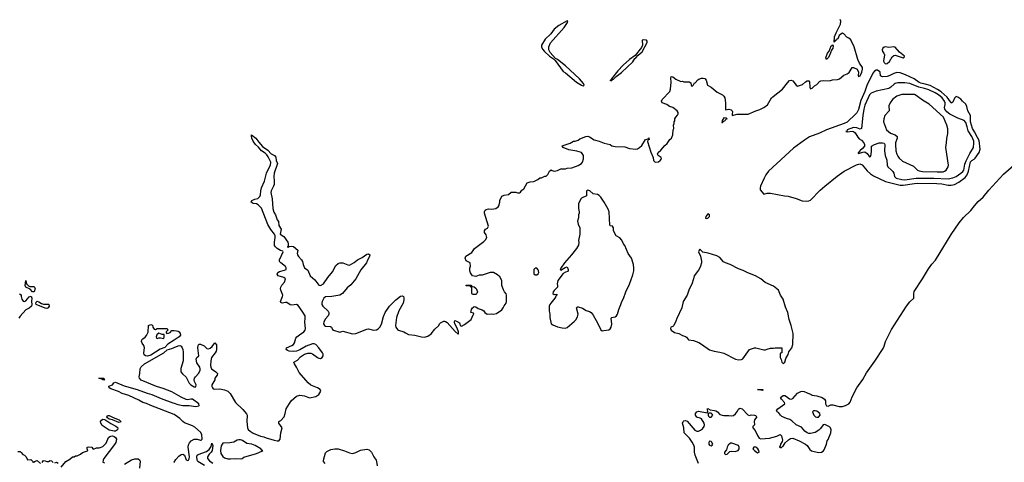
# Model space of a CAD drawing. Header units: inches. Extents: x 1980008 to 2252673, y 74414 to 260562.
# Tile 226 of 228: x 2228071 to 2240372, y 214462 to 219987. Entities that reach past the tile are written whole.
import ezdxf

# ---------------------------------------------------------------- set-up
doc = ezdxf.new("R2010")
doc.units = ezdxf.units.IN
doc.header["$MEASUREMENT"] = 0
for name, color, linetype in [('C2221', 7, 'Continuous'), ('C2231', 7, 'Continuous'), ('C2241', 7, 'Continuous')]:
    doc.layers.add(name, color=color, linetype=linetype)

msp = doc.modelspace()

# ---------------------------------------------------------------- linework, layer by layer
at = {"layer": 'C2221', "color": 5, "elevation": 40}
for points in [[(2228230, 216588), (2228203, 216623), (2228147, 216647), (2228139, 216670), (2228150, 216732), (2228158, 216690), (2228183, 216663), (2228197, 216657), (2228250, 216655), (2228256, 216650), (2228266, 216630), (2228250, 216589)], [(2228410, 216383), (2228390, 216384), (2228278, 216430), (2228272, 216450), (2228278, 216462), (2228290, 216473), (2228310, 216466), (2228345, 216445), (2228370, 216437), (2228430, 216434), (2228436, 216430), (2228440, 216410), (2228427, 216390)], [(2229810, 216073), (2229785, 216055), (2229776, 216030), (2229781, 216010), (2229790, 216006), (2229810, 216016), (2229830, 216017), (2229870, 216007), (2229877, 216030), (2229877, 216057), (2229850, 216059)], [(2229130, 215489), (2229110, 215490), (2229099, 215499), (2229062, 215510), (2229086, 215514), (2229121, 215510), (2229121, 215501)], [(2229310, 214960), (2229232, 214992), (2229190, 215001), (2229170, 215015), (2229161, 215030), (2229170, 215045), (2229190, 215044), (2229239, 215019), (2229315, 214990), (2229335, 214970), (2229330, 214961)], [(2229250, 214849), (2229190, 214863), (2229102, 214922), (2229083, 214950), (2229082, 214970), (2229092, 214988), (2229110, 214999), (2229136, 214996), (2229208, 214948), (2229274, 214914), (2229290, 214900), (2229297, 214890), (2229294, 214866), (2229270, 214851)]]:
    msp.add_lwpolyline(points, close=True, dxfattribs=at)
for points in [[(2228070, 216565), (2228090, 216552), (2228091, 216530), (2228100, 216500), (2228115, 216475), (2228130, 216467), (2228150, 216479), (2228190, 216527), (2228215, 216535), (2228224, 216510), (2228218, 216470), (2228224, 216430), (2228218, 216410), (2228190, 216386), (2228150, 216367), (2228076, 216284), (2228061, 216259)], [(2230000, 215985), (2229924, 215936), (2229886, 215894), (2229827, 215873), (2229710, 215800), (2229670, 215786), (2229643, 215790), (2229625, 215805), (2229623, 215830), (2229632, 215890), (2229621, 215921), (2229601, 215950), (2229593, 215970), (2229598, 215990), (2229610, 216005), (2229637, 216023), (2229656, 216044), (2229675, 216085), (2229679, 216170), (2229710, 216181), (2229730, 216175), (2229736, 216150), (2229750, 216122), (2229770, 216118), (2229789, 216131), (2229806, 216134), (2229912, 216130), (2229922, 216110), (2229901, 216090), (2229902, 216082), (2229911, 216071), (2229930, 216074), (2229950, 216084), (2229972, 216108), (2230000, 216106)], [(2230000, 215326), (2229970, 215343), (2229864, 215384), (2229780, 215410), (2229589, 215489), (2229567, 215510), (2229562, 215530), (2229573, 215570), (2229576, 215630), (2229587, 215653), (2229630, 215690), (2229871, 215829), (2229915, 215865), (2229970, 215881), (2230000, 215894)], [(2230000, 215057), (2229708, 215170), (2229655, 215195), (2229610, 215210), (2229559, 215239), (2229435, 215295), (2229350, 215320), (2229304, 215344), (2229210, 215378), (2229187, 215390), (2229183, 215410), (2229186, 215414), (2229232, 215428), (2229247, 215453), (2229270, 215462), (2229378, 215418), (2229540, 215370), (2229663, 215323), (2229723, 215310), (2229839, 215259), (2229983, 215203), (2230000, 215198)], [(2228590, 214402), (2228649, 214470), (2228699, 214501), (2228730, 214531), (2228750, 214532), (2228770, 214542), (2228790, 214542), (2228830, 214565), (2228854, 214586), (2228917, 214603), (2228922, 214610), (2228913, 214630), (2228915, 214650), (2228930, 214656), (2228971, 214651), (2228985, 214630), (2228995, 214625), (2229030, 214642), (2229064, 214644), (2229090, 214651), (2229110, 214661), (2229150, 214699), (2229182, 214770), (2229196, 214784), (2229210, 214790), (2229230, 214792), (2229250, 214783), (2229267, 214770), (2229280, 214750), (2229274, 214710), (2229257, 214683), (2229123, 214510), (2229113, 214490), (2229110, 214465), (2229130, 214453)], [(2228050, 214598), (2228076, 214596), (2228090, 214586), (2228110, 214561), (2228131, 214550), (2228151, 214531), (2228170, 214492), (2228210, 214496), (2228234, 214470), (2228238, 214458)], [(2228250, 214454), (2228258, 214470), (2228290, 214485), (2228330, 214445)], [(2228350, 214458), (2228370, 214485), (2228390, 214482), (2228410, 214471), (2228430, 214471), (2228450, 214485), (2228470, 214478), (2228490, 214458)], [(2228510, 214456), (2228530, 214465), (2228550, 214452)], [(2229380, 214440), (2229470, 214494), (2229510, 214504), (2229550, 214505), (2229570, 214492), (2229575, 214475), (2229566, 214390)], [(2229998, 214462), (2230000, 214464)]]:
    msp.add_lwpolyline(points, dxfattribs=at)
at = {"layer": 'C2231', "color": 5}
for points, elevation in [([(2230000, 215894), (2230050, 215917), (2230070, 215921), (2230090, 215910), (2230101, 215890), (2230109, 215869), (2230115, 215835), (2230113, 215730), (2230086, 215634), (2230084, 215590), (2230104, 215564), (2230150, 215525), (2230190, 215449), (2230210, 215429), (2230250, 215403), (2230270, 215402), (2230274, 215430), (2230257, 215470), (2230253, 215490), (2230256, 215510), (2230267, 215530), (2230310, 215576), (2230324, 215610), (2230326, 215630), (2230321, 215650), (2230285, 215705), (2230274, 215750), (2230284, 215770), (2230310, 215790), (2230297, 215890), (2230300, 215920), (2230310, 215937), (2230330, 215938), (2230376, 215916), (2230410, 215884), (2230430, 215879), (2230450, 215887), (2230474, 215906), (2230510, 215953), (2230529, 215929), (2230532, 215870), (2230526, 215850), (2230513, 215830), (2230467, 215770), (2230458, 215730), (2230456, 215670), (2230458, 215650), (2230467, 215630), (2230523, 215590), (2230542, 215570), (2230540, 215550), (2230509, 215511), (2230508, 215490), (2230470, 215430), (2230470, 215410), (2230479, 215390), (2230490, 215380), (2230510, 215373), (2230570, 215377), (2230630, 215366), (2230670, 215350), (2230701, 215321), (2230768, 215208), (2230861, 215121), (2230906, 215066), (2230914, 215050), (2230908, 214970), (2230916, 214890), (2230927, 214870), (2230950, 214850), (2230990, 214826), (2231081, 214790), (2231121, 214781), (2231150, 214768), (2231250, 214737), (2231290, 214730), (2231310, 214731), (2231327, 214750), (2231332, 214828), (2231349, 214890), (2231309, 214950), (2231308, 214970), (2231335, 214985), (2231376, 215030), (2231389, 215071), (2231399, 215130), (2231462, 215230), (2231530, 215286), (2231570, 215298), (2231630, 215293), (2231690, 215266), (2231770, 215285), (2231807, 215310), (2231832, 215350), (2231826, 215370), (2231792, 215390), (2231710, 215425), (2231674, 215454), (2231561, 215581), (2231530, 215650), (2231503, 215690), (2231498, 215710), (2231544, 215736), (2231581, 215779), (2231603, 215797), (2231629, 215811), (2231670, 215824), (2231710, 215824), (2231730, 215816), (2231790, 215770), (2231810, 215761), (2231830, 215759), (2231850, 215769), (2231861, 215790), (2231861, 215810), (2231853, 215830), (2231810, 215892), (2231770, 215933), (2231750, 215941), (2231730, 215939), (2231650, 215910), (2231573, 215867), (2231530, 215851), (2231486, 215846), (2231438, 215850), (2231417, 215857), (2231399, 215870), (2231404, 215890), (2231470, 215920), (2231490, 215934), (2231505, 215955), (2231521, 216010), (2231532, 216028), (2231565, 216055), (2231619, 216090), (2231637, 216110), (2231643, 216130), (2231633, 216210), (2231639, 216261), (2231637, 216290), (2231601, 216350), (2231550, 216420), (2231530, 216430), (2231470, 216423), (2231450, 216426), (2231410, 216456), (2231390, 216458), (2231350, 216447), (2231335, 216455), (2231328, 216468), (2231355, 216530), (2231359, 216550), (2231332, 216610), (2231330, 216630), (2231334, 216650), (2231347, 216673), (2231378, 216710), (2231391, 216750), (2231370, 216767), (2231301, 216790), (2231289, 216810), (2231298, 216830), (2231315, 216845), (2231380, 216860), (2231399, 216870), (2231400, 216890), (2231390, 216904), (2231332, 216950), (2231317, 216970), (2231319, 216990), (2231364, 217090), (2231359, 217099), (2231330, 217107), (2231289, 217130), (2231267, 217150), (2231254, 217170), (2231253, 217210), (2231264, 217270), (2231262, 217290), (2231254, 217310), (2231210, 217366), (2231171, 217430), (2231093, 217633), (2231050, 217677), (2231030, 217687), (2230990, 217693), (2230962, 217710), (2230970, 217731), (2231010, 217747), (2231046, 217754), (2231070, 217778), (2231078, 217802), (2231083, 217850), (2231093, 217890), (2231131, 217970), (2231155, 218070), (2231170, 218107), (2231206, 218170), (2231209, 218210), (2231176, 218276), (2231160, 218300), (2231139, 218319), (2231093, 218350), (2231056, 218396), (2231017, 218430), (2230990, 218469), (2230970, 218510), (2230966, 218534), (2230969, 218551), (2231023, 218510), (2231059, 218459), (2231106, 218406), (2231170, 218359), (2231214, 218314), (2231255, 218290), (2231273, 218270), (2231276, 218230), (2231294, 218190), (2231250, 218070), (2231245, 218030), (2231250, 217970), (2231249, 217930), (2231244, 217910), (2231212, 217850), (2231210, 217830), (2231226, 217750), (2231233, 217630), (2231246, 217586), (2231266, 217550), (2231290, 217487), (2231306, 217466), (2231310, 217418), (2231338, 217370), (2231326, 217310), (2231370, 217281), (2231423, 217210), (2231427, 217190), (2231426, 217154), (2231414, 217150), (2231427, 217147), (2231443, 217157), (2231470, 217159), (2231490, 217154), (2231545, 217110), (2231536, 217070), (2231542, 217050), (2231554, 217030), (2231592, 216990), (2231605, 216970), (2231612, 216930), (2231630, 216891), (2231670, 216859), (2231702, 216790), (2231759, 216739), (2231794, 216690), (2231810, 216675), (2231830, 216670), (2231868, 216690), (2231923, 216770), (2231981, 216839), (2232022, 216918), (2232050, 216942), (2232070, 216950), (2232110, 216953), (2232170, 216927), (2232190, 216923), (2232250, 216956), (2232290, 216988), (2232350, 217017), (2232410, 217061), (2232430, 217065), (2232445, 217050), (2232443, 217030), (2232416, 216984), (2232403, 216950), (2232334, 216866), (2232270, 216754), (2232210, 216677), (2232162, 216638), (2232103, 216570), (2232070, 216550), (2231970, 216531), (2231893, 216527), (2231870, 216510), (2231849, 216470), (2231844, 216450), (2231846, 216430), (2231858, 216410), (2231927, 216350), (2231934, 216330), (2231933, 216310), (2231927, 216290), (2231890, 216251), (2231870, 216215), (2231868, 216190), (2231878, 216170), (2231890, 216163), (2231956, 216156), (2231965, 216150), (2231980, 216120), (2231991, 216111), (2232070, 216085), (2232110, 216099), (2232230, 216065), (2232270, 216069), (2232410, 216124), (2232430, 216127), (2232490, 216111), (2232530, 216115), (2232550, 216127), (2232570, 216147), (2232590, 216187), (2232618, 216282), (2232638, 216330), (2232691, 216410), (2232770, 216488), (2232830, 216535), (2232850, 216541), (2232865, 216530), (2232870, 216514), (2232870, 216490), (2232862, 216450), (2232809, 216351), (2232780, 216270), (2232774, 216234), (2232768, 216170), (2232771, 216150), (2232790, 216121), (2232805, 216110), (2232870, 216091), (2232890, 216076), (2232930, 216059), (2233008, 216048), (2233090, 216026), (2233130, 216025), (2233170, 216038), (2233210, 216065), (2233258, 216122), (2233308, 216170), (2233318, 216190), (2233330, 216202), (2233370, 216222), (2233378, 216222), (2233390, 216221), (2233410, 216206), (2233510, 216095), (2233550, 216062), (2233554, 216066), (2233553, 216090), (2233537, 216137), (2233509, 216190), (2233504, 216210), (2233509, 216230), (2233530, 216225), (2233564, 216204), (2233572, 216192), (2233574, 216170), (2233584, 216164), (2233590, 216162), (2233630, 216182), (2233710, 216245), (2233738, 216302), (2233746, 216310), (2233742, 216322), (2233706, 216330), (2233715, 216370), (2233728, 216390), (2233740, 216400), (2233750, 216405), (2233770, 216402), (2233801, 216381), (2233850, 216365), (2233871, 216351), (2233882, 216330), (2233910, 216311), (2233970, 216315), (2233990, 216311), (2234030, 216321), (2234096, 216364), (2234112, 216388), (2234123, 216417), (2234149, 216450), (2234153, 216467), (2234154, 216550), (2234150, 216566), (2234129, 216589), (2234115, 216615), (2234096, 216670), (2234093, 216733), (2234070, 216777), (2234042, 216802), (2233990, 216833), (2233950, 216830), (2233850, 216799), (2233810, 216799), (2233770, 216782), (2233730, 216788), (2233705, 216825), (2233695, 216850), (2233695, 216885), (2233702, 216910), (2233698, 216950), (2233650, 216978), (2233635, 217010), (2233645, 217035), (2233718, 217082), (2233755, 217130), (2233870, 217216), (2233890, 217238), (2233909, 217270), (2233898, 217302), (2233879, 217330), (2233879, 217350), (2233890, 217371), (2233915, 217385), (2233928, 217410), (2233878, 217570), (2233878, 217590), (2233888, 217610), (2233901, 217619), (2233930, 217626), (2233970, 217621), (2234018, 217630), (2234049, 217651), (2234057, 217663), (2234068, 217708), (2234069, 217731), (2234096, 217784), (2234123, 217797), (2234176, 217804), (2234210, 217832), (2234270, 217832), (2234290, 217825), (2234316, 217824), (2234330, 217834), (2234343, 217857), (2234370, 217874), (2234410, 217952), (2234450, 217962), (2234495, 217965), (2234546, 217990), (2234570, 218014), (2234590, 218014), (2234616, 218024), (2234630, 218034), (2234650, 218034), (2234670, 218054), (2234690, 218094), (2234710, 218114), (2234724, 218104), (2234750, 218098), (2234790, 218106), (2234830, 218125), (2234890, 218125), (2234910, 218132), (2234970, 218138), (2235050, 218165), (2235090, 218192), (2235102, 218210), (2235115, 218250), (2235114, 218290), (2235090, 218329), (2235030, 218346), (2234930, 218361), (2234862, 218390), (2234849, 218411), (2234950, 218446), (2234990, 218471), (2235010, 218471), (2235050, 218485), (2235070, 218498), (2235146, 218530), (2235170, 218531), (2235190, 218525), (2235247, 218487), (2235310, 218471), (2235375, 218445), (2235447, 218427), (2235470, 218411), (2235510, 218403), (2235630, 218399), (2235690, 218378), (2235770, 218371), (2235790, 218376), (2235815, 218390), (2235842, 218418), (2235890, 218492), (2235922, 218498), (2235926, 218510), (2235932, 218512), (2235934, 218490), (2235918, 218482), (2235914, 218466), (2235955, 218335), (2235985, 218265), (2235991, 218230), (2236010, 218207), (2236050, 218211), (2236074, 218230), (2236088, 218250), (2236087, 218267), (2236046, 218290), (2236038, 218310), (2236048, 218330), (2236080, 218360), (2236130, 218418), (2236160, 218440), (2236195, 218490), (2236215, 218510), (2236229, 218550), (2236235, 218610), (2236242, 218630), (2236238, 218670), (2236246, 218690), (2236246, 218710), (2236256, 218724), (2236258, 218750), (2236268, 218772), (2236290, 218794), (2236298, 218810), (2236298, 218830), (2236286, 218850), (2236230, 218889), (2236190, 218904), (2236155, 218930), (2236098, 218950), (2236089, 218969), (2236099, 218990), (2236192, 219090), (2236201, 219119), (2236212, 219208), (2236205, 219255), (2236210, 219276), (2236230, 219273), (2236270, 219244), (2236330, 219216), (2236350, 219218), (2236370, 219211), (2236434, 219210), (2236458, 219198), (2236462, 219170), (2236470, 219154), (2236490, 219174), (2236503, 219197), (2236510, 219198), (2236544, 219236), (2236556, 219244), (2236590, 219257), (2236610, 219259), (2236630, 219254), (2236648, 219230), (2236665, 219170), (2236710, 219144), (2236783, 219083), (2236852, 219050), (2236870, 219032), (2236879, 219010), (2236891, 218950), (2236887, 218867), (2236890, 218862), (2236930, 218868), (2236961, 218861), (2236971, 218851), (2236976, 218835), (2236971, 218810), (2236973, 218793), (2237033, 218807), (2237172, 218808), (2237268, 218850), (2237316, 218864), (2237370, 218891), (2237414, 218926), (2237464, 219010), (2237484, 219030), (2237602, 219118), (2237662, 219198), (2237690, 219226), (2237710, 219231), (2237730, 219222), (2237773, 219170), (2237790, 219158), (2237850, 219177), (2237890, 219212), (2237910, 219222), (2237930, 219222), (2237938, 219210), (2237943, 219143), (2237950, 219122), (2237970, 219131), (2238000, 219160), (2238030, 219179), (2238064, 219216), (2238078, 219222), (2238110, 219227), (2238190, 219223), (2238225, 219235), (2238290, 219239), (2238315, 219250), (2238366, 219294), (2238410, 219311), (2238432, 219328), (2238470, 219392), (2238490, 219392), (2238532, 219370), (2238551, 219331), (2238545, 219290), (2238550, 219272), (2238558, 219282), (2238570, 219285), (2238594, 219330), (2238601, 219370), (2238599, 219390), (2238564, 219444), (2238544, 219490), (2238498, 219650), (2238455, 219735), (2238430, 219758), (2238406, 219770), (2238366, 219810), (2238350, 219818), (2238330, 219808), (2238310, 219788), (2238291, 219750), (2238278, 219742), (2238270, 219728), (2238254, 219726), (2238254, 219714), (2238248, 219708), (2238249, 219771), (2238270, 219822), (2238325, 219930), (2238329, 219969), (2238322, 219990)], 40), ([(2240000, 218585), (2239974, 218630), (2239951, 218710), (2239949, 218789), (2239917, 218850), (2239905, 218905), (2239893, 218933), (2239850, 218970), (2239830, 218996), (2239790, 219021), (2239770, 219027), (2239750, 219009), (2239730, 218959), (2239710, 218943), (2239702, 218962), (2239659, 219019), (2239585, 219085), (2239537, 219117), (2239444, 219164), (2239383, 219183), (2239330, 219193), (2239310, 219202), (2239248, 219248), (2239139, 219299), (2239070, 219322), (2239030, 219328), (2238990, 219317), (2238944, 219290), (2238910, 219276), (2238850, 219273), (2238836, 219276), (2238826, 219286), (2238821, 219330), (2238817, 219336), (2238790, 219356), (2238770, 219356), (2238750, 219343), (2238730, 219318), (2238656, 219164), (2238629, 219090), (2238580, 218980), (2238550, 218866), (2238530, 218823), (2238519, 218810), (2238410, 218709), (2238372, 218690), (2238150, 218610), (2238063, 218570), (2237937, 218523), (2237876, 218484), (2237738, 218382), (2237426, 218094), (2237393, 218050), (2237371, 218010), (2237327, 217910), (2237322, 217890), (2237324, 217864), (2237367, 217807), (2237410, 217821), (2237450, 217822), (2237627, 217787), (2237670, 217784), (2237770, 217756), (2237846, 217726), (2237898, 217722), (2237930, 217724), (2237950, 217733), (2238070, 217857), (2238129, 217910), (2238285, 218035), (2238370, 218094), (2238525, 218175), (2238568, 218188), (2238597, 218177), (2238660, 218100), (2238701, 218061), (2238737, 218037), (2238888, 217968), (2239070, 217923), (2239110, 217922), (2239250, 217944), (2239290, 217946), (2239530, 217944), (2239590, 217938), (2239670, 217923), (2239710, 217922), (2239750, 217931), (2239803, 217957), (2239882, 218018), (2239910, 218050), (2239925, 218095), (2239949, 218211), (2239967, 218230), (2239996, 218244), (2240000, 218249)], 40), ([(2236550, 214447), (2236510, 214549), (2236503, 214590), (2236500, 214650), (2236494, 214674), (2236474, 214714), (2236441, 214761), (2236374, 214830), (2236367, 214890), (2236353, 214950), (2236360, 214970), (2236370, 214981), (2236390, 214985), (2236410, 214975), (2236504, 214864), (2236530, 214850), (2236550, 214849), (2236578, 214862), (2236600, 214880), (2236621, 214910), (2236626, 214930), (2236623, 214950), (2236590, 215003), (2236573, 215013), (2236530, 215027), (2236513, 215050), (2236513, 215070), (2236530, 215090), (2236550, 215099), (2236659, 215081), (2236668, 215092), (2236663, 215123), (2236658, 215130), (2236670, 215135), (2236696, 215116), (2236750, 215110), (2236770, 215103), (2236790, 215090), (2236820, 215060), (2236848, 215048), (2236870, 215044), (2236930, 215047), (2236970, 215040), (2236990, 215046), (2237013, 215067), (2237039, 215101), (2237050, 215124), (2237070, 215139), (2237096, 215130), (2237170, 215055), (2237190, 215047), (2237210, 215054), (2237250, 215052), (2237265, 215045), (2237281, 215030), (2237253, 214990), (2237247, 214970), (2237251, 214929), (2237232, 214910), (2237231, 214890), (2237259, 214859), (2237290, 214795), (2237310, 214765), (2237330, 214755), (2237438, 214762), (2237530, 214787), (2237570, 214807), (2237590, 214791), (2237601, 214739), (2237599, 214721), (2237578, 214690), (2237572, 214668), (2237564, 214656), (2237562, 214650), (2237570, 214645), (2237590, 214647), (2237600, 214660), (2237610, 214664), (2237636, 214704), (2237677, 214743), (2237701, 214759), (2237730, 214763), (2237811, 214731), (2237890, 214689), (2237911, 214671), (2237942, 214622), (2237965, 214605), (2238050, 214585), (2238090, 214590), (2238110, 214599), (2238121, 214619), (2238150, 214690), (2238160, 214730), (2238172, 214748), (2238203, 214830), (2238208, 214868), (2238201, 214890), (2238190, 214905), (2238130, 214934), (2238110, 214929), (2238077, 214883), (2238056, 214864), (2238010, 214833), (2237950, 214820), (2237930, 214821), (2237909, 214829), (2237882, 214850), (2237840, 214900), (2237770, 214931), (2237718, 214978), (2237694, 214994), (2237650, 215008), (2237594, 215034), (2237575, 215050), (2237550, 215082), (2237533, 215090), (2237526, 215110), (2237543, 215130), (2237630, 215190), (2237627, 215210), (2237588, 215250), (2237575, 215270), (2237610, 215294), (2237630, 215294), (2237650, 215285), (2237690, 215254), (2237710, 215248), (2237730, 215260), (2237790, 215324), (2237830, 215347), (2237850, 215349), (2237870, 215346), (2237910, 215330), (2237958, 215310), (2237970, 215299), (2238030, 215293), (2238095, 215270), (2238125, 215250), (2238137, 215230), (2238139, 215190), (2238150, 215168), (2238170, 215164), (2238203, 215177), (2238230, 215180), (2238310, 215160), (2238350, 215159), (2238390, 215169), (2238430, 215192), (2238447, 215213), (2238470, 215280), (2238529, 215391), (2238604, 215496), (2238650, 215580), (2238755, 215725), (2238858, 215882), (2238873, 215910), (2238890, 215970), (2238962, 216118), (2239150, 216409), (2239190, 216464), (2239240, 216510), (2239244, 216530), (2239241, 216570), (2239248, 216592), (2239351, 216750), (2239424, 216876), (2239466, 216934), (2239513, 216987), (2239710, 217305), (2239809, 217451), (2239864, 217516), (2239953, 217607), (2240000, 217664)], 20), ([(2230000, 216106), (2230030, 216104), (2230050, 216100), (2230064, 216090), (2230075, 216070), (2230079, 216050), (2230064, 216030), (2230039, 216010), (2230000, 215985)], 40), ([(2230000, 215198), (2230045, 215185), (2230109, 215171), (2230189, 215169), (2230270, 215157), (2230310, 215167), (2230314, 215170), (2230310, 215190), (2230230, 215250), (2230210, 215251), (2230170, 215241), (2230150, 215245), (2230090, 215274), (2230000, 215326)], 40), ([(2230000, 214464), (2230022, 214498), (2230061, 214539), (2230090, 214561), (2230110, 214565), (2230130, 214550), (2230150, 214491), (2230170, 214484), (2230180, 214490), (2230190, 214507), (2230192, 214530), (2230178, 214650), (2230182, 214678), (2230194, 214706), (2230214, 214730), (2230250, 214749), (2230290, 214751), (2230330, 214736), (2230340, 214740), (2230350, 214750), (2230347, 214810), (2230330, 214837), (2230259, 214899), (2230230, 214919), (2230130, 214956), (2230108, 214970), (2230071, 215010), (2230012, 215052), (2230000, 215057)], 40), ([(2230380, 214420), (2230298, 214470), (2230287, 214490), (2230285, 214535), (2230288, 214552), (2230300, 214560), (2230404, 214596), (2230438, 214622), (2230462, 214658), (2230470, 214702), (2230486, 214670), (2230474, 214610), (2230463, 214590), (2230437, 214563), (2230418, 214530), (2230418, 214510), (2230441, 214481), (2230484, 214450)], 20), ([(2231888, 214448), (2231868, 214470), (2231866, 214490), (2231890, 214578), (2231910, 214598), (2231960, 214620), (2232010, 214629), (2232050, 214629), (2232130, 214604), (2232190, 214578), (2232230, 214571), (2232270, 214582), (2232330, 214612), (2232410, 214627), (2232438, 214618), (2232467, 214590), (2232496, 214530), (2232524, 214490), (2232531, 214470), (2232537, 214417)], 20)]:
    msp.add_lwpolyline(points, dxfattribs=dict(at, elevation=elevation))
for points, elevation in [([(2234910, 219974), (2234806, 219914), (2234750, 219868), (2234705, 219810), (2234638, 219742), (2234592, 219670), (2234589, 219649), (2234601, 219621), (2234628, 219588), (2234690, 219530), (2234739, 219499), (2234759, 219479), (2234862, 219342), (2234890, 219323), (2235029, 219209), (2235090, 219169), (2235110, 219162), (2235123, 219170), (2235114, 219190), (2235065, 219250), (2234890, 219411), (2234790, 219490), (2234764, 219504), (2234699, 219579), (2234683, 219610), (2234681, 219650), (2234703, 219697), (2234875, 219890), (2234916, 219950), (2234919, 219970)], 60), ([(2235870, 219736), (2235848, 219732), (2235853, 219667), (2235840, 219640), (2235759, 219541), (2235690, 219492), (2235610, 219419), (2235545, 219350), (2235464, 219250), (2235464, 219236), (2235456, 219236), (2235448, 219228), (2235450, 219222), (2235453, 219227), (2235470, 219228), (2235479, 219241), (2235490, 219246), (2235522, 219278), (2235590, 219327), (2235730, 219463), (2235758, 219502), (2235770, 219511), (2235797, 219543), (2235850, 219586), (2235910, 219704), (2235910, 219717), (2235902, 219730)], 60), ([(2238150, 219489), (2238142, 219510), (2238165, 219570), (2238185, 219595), (2238210, 219662), (2238230, 219674), (2238236, 219656), (2238231, 219630), (2238215, 219605), (2238190, 219538), (2238171, 219509)], 40), ([(2238890, 219648), (2238870, 219645), (2238855, 219630), (2238847, 219610), (2238850, 219591), (2238868, 219570), (2238875, 219550), (2238862, 219470), (2238871, 219451), (2238882, 219442), (2238890, 219438), (2238910, 219442), (2238936, 219464), (2238970, 219522), (2238990, 219542), (2239010, 219544), (2239109, 219511), (2239122, 219518), (2239125, 219530), (2239106, 219550), (2239062, 219582), (2239010, 219643), (2238990, 219648), (2238930, 219640)], 40), ([(2239130, 219200), (2239042, 219198), (2239010, 219191), (2238997, 219183), (2238955, 219145), (2238930, 219129), (2238770, 219096), (2238710, 219068), (2238690, 219048), (2238670, 219012), (2238630, 218918), (2238616, 218870), (2238603, 218790), (2238590, 218627), (2238570, 218619), (2238530, 218637), (2238490, 218640), (2238408, 218610), (2238404, 218596), (2238392, 218590), (2238410, 218587), (2238470, 218595), (2238490, 218590), (2238510, 218574), (2238541, 218521), (2238561, 218501), (2238590, 218483), (2238618, 218450), (2238624, 218430), (2238624, 218410), (2238600, 218380), (2238567, 218350), (2238562, 218338), (2238548, 218330), (2238550, 218314), (2238555, 218325), (2238562, 218322), (2238605, 218335), (2238630, 218337), (2238658, 218318), (2238690, 218273), (2238699, 218281), (2238710, 218306), (2238714, 218350), (2238711, 218410), (2238750, 218430), (2238810, 218451), (2238851, 218451), (2238870, 218445), (2238880, 218430), (2238875, 218350), (2238885, 218290), (2238905, 218235), (2238908, 218170), (2238917, 218150), (2238962, 218110), (2238978, 218090), (2238990, 218070), (2239002, 218030), (2239023, 218010), (2239090, 217991), (2239130, 217989), (2239270, 218007), (2239490, 218007), (2239670, 218001), (2239728, 218012), (2239770, 218030), (2239830, 218070), (2239853, 218090), (2239865, 218110), (2239878, 218182), (2239894, 218226), (2239942, 218318), (2239988, 218390), (2239993, 218450), (2239990, 218471), (2239966, 218530), (2239921, 218601), (2239910, 218651), (2239890, 218705), (2239870, 218730), (2239790, 218757), (2239690, 218809), (2239656, 218836), (2239630, 218870), (2239627, 218890), (2239635, 218930), (2239634, 218950), (2239626, 218970), (2239595, 219010), (2239550, 219050), (2239510, 219075), (2239430, 219112), (2239377, 219130), (2239305, 219145), (2239190, 219191)], 60), ([(2239230, 219055), (2239090, 219055), (2239030, 219033), (2238975, 218990), (2238945, 218950), (2238930, 218910), (2238933, 218850), (2238879, 218790), (2238867, 218750), (2238865, 218710), (2238900, 218610), (2238950, 218569), (2239010, 218551), (2239034, 218530), (2239032, 218510), (2239012, 218450), (2239011, 218430), (2239019, 218350), (2239029, 218310), (2239043, 218283), (2239060, 218260), (2239102, 218222), (2239237, 218157), (2239288, 218110), (2239310, 218100), (2239352, 218092), (2239533, 218087), (2239610, 218089), (2239625, 218095), (2239644, 218110), (2239671, 218149), (2239674, 218170), (2239641, 218390), (2239652, 218450), (2239655, 218505), (2239668, 218568), (2239665, 218625), (2239656, 218670), (2239611, 218770), (2239432, 218932), (2239350, 218982), (2239270, 219042), (2239252, 219052)], 80), ([(2236870, 218762), (2236847, 218730), (2236845, 218705), (2236850, 218705), (2236862, 218718), (2236870, 218719), (2236884, 218730), (2236894, 218746), (2236908, 218750), (2236898, 218758)], 40), ([(2235170, 217859), (2235151, 217849), (2235151, 217789), (2235090, 217758), (2235082, 217750), (2235052, 217690), (2235052, 217630), (2235062, 217590), (2235062, 217570), (2235052, 217550), (2235052, 217512), (2235041, 217470), (2235050, 217434), (2235071, 217390), (2235071, 217310), (2235051, 217230), (2235058, 217210), (2235051, 217171), (2235027, 217130), (2234966, 217050), (2234877, 216950), (2234830, 216886), (2234825, 216870), (2234830, 216862), (2234886, 216894), (2234910, 216902), (2234925, 216870), (2234924, 216856), (2234918, 216842), (2234890, 216835), (2234862, 216818), (2234796, 216730), (2234786, 216690), (2234791, 216670), (2234790, 216646), (2234750, 216608), (2234738, 216590), (2234732, 216570), (2234750, 216558), (2234780, 216560), (2234782, 216550), (2234775, 216545), (2234771, 216530), (2234756, 216510), (2234705, 216450), (2234693, 216430), (2234687, 216410), (2234687, 216350), (2234694, 216314), (2234694, 216270), (2234711, 216191), (2234730, 216176), (2234791, 216151), (2234850, 216139), (2234890, 216137), (2234910, 216144), (2234999, 216221), (2235018, 216242), (2235041, 216279), (2235049, 216310), (2235029, 216391), (2235038, 216402), (2235050, 216403), (2235104, 216384), (2235150, 216358), (2235190, 216346), (2235210, 216331), (2235237, 216297), (2235296, 216196), (2235330, 216116), (2235350, 216104), (2235370, 216108), (2235430, 216116), (2235450, 216128), (2235462, 216150), (2235467, 216187), (2235461, 216259), (2235470, 216270), (2235510, 216278), (2235526, 216290), (2235539, 216310), (2235555, 216370), (2235583, 216430), (2235592, 216470), (2235614, 216506), (2235642, 216590), (2235690, 216687), (2235730, 216801), (2235742, 216850), (2235745, 216885), (2235741, 216930), (2235713, 217010), (2235673, 217070), (2235630, 217168), (2235614, 217190), (2235595, 217235), (2235570, 217264), (2235524, 217290), (2235489, 217350), (2235488, 217390), (2235478, 217410), (2235450, 217415), (2235442, 217422), (2235436, 217590), (2235423, 217623), (2235374, 217710), (2235332, 217770), (2235310, 217793), (2235290, 217805), (2235234, 217814), (2235195, 217850)], 40), ([(2236670, 217563), (2236644, 217530), (2236641, 217510), (2236650, 217505), (2236670, 217508), (2236689, 217530), (2236689, 217550)], 40), ([(2236570, 217122), (2236559, 217110), (2236552, 217090), (2236576, 217036), (2236589, 216971), (2236589, 216950), (2236578, 216910), (2236570, 216889), (2236550, 216859), (2236497, 216790), (2236491, 216751), (2236470, 216684), (2236437, 216623), (2236410, 216549), (2236359, 216470), (2236343, 216390), (2236282, 216258), (2236270, 216223), (2236242, 216170), (2236230, 216158), (2236207, 216150), (2236203, 216130), (2236212, 216110), (2236250, 216082), (2236308, 216068), (2236350, 216043), (2236391, 216031), (2236403, 216023), (2236426, 215990), (2236490, 215984), (2236556, 215956), (2236590, 215937), (2236690, 215866), (2236747, 215847), (2236817, 215838), (2236870, 215822), (2237015, 215750), (2237050, 215740), (2237090, 215743), (2237107, 215753), (2237190, 215870), (2237250, 215891), (2237270, 215891), (2237370, 215866), (2237390, 215866), (2237410, 215876), (2237450, 215885), (2237490, 215885), (2237510, 215892), (2237592, 215892), (2237594, 215830), (2237578, 215822), (2237574, 215810), (2237574, 215770), (2237585, 215745), (2237591, 215710), (2237610, 215695), (2237630, 215711), (2237643, 215757), (2237670, 215806), (2237681, 215839), (2237717, 215890), (2237730, 215932), (2237734, 216070), (2237710, 216170), (2237684, 216244), (2237668, 216330), (2237637, 216397), (2237610, 216498), (2237577, 216550), (2237551, 216611), (2237490, 216662), (2237386, 216706), (2237330, 216750), (2237265, 216790), (2237167, 216827), (2237110, 216855), (2237050, 216875), (2236946, 216930), (2236890, 216951), (2236866, 216966), (2236819, 217019), (2236779, 217039), (2236673, 217074), (2236605, 217085)], 40), ([(2234530, 216886), (2234510, 216886), (2234494, 216870), (2234493, 216813), (2234510, 216802), (2234530, 216802), (2234550, 216814), (2234555, 216830), (2234554, 216850), (2234550, 216866)], 40), ([(2233730, 216558), (2233723, 216563), (2233718, 216570), (2233718, 216638), (2233706, 216650), (2233702, 216662), (2233690, 216666), (2233650, 216666), (2233650, 216674), (2233707, 216673), (2233714, 216670), (2233718, 216658), (2233750, 216652), (2233772, 216630), (2233791, 216590), (2233782, 216570), (2233770, 216558)], 40), ([(2237350, 215358), (2237288, 215372), (2237356, 215370), (2237357, 215363)], 20), ([(2236684, 215076), (2236672, 215068), (2236671, 215050), (2236677, 215037), (2236690, 215025), (2236710, 215026), (2236729, 215050), (2236723, 215063), (2236710, 215075)], 20), ([(2237990, 215106), (2237977, 215090), (2237992, 215050), (2238015, 215030), (2238030, 215025), (2238050, 215027), (2238070, 215050), (2238068, 215070), (2238030, 215098), (2238010, 215105)], 20), ([(2230810, 214742), (2230790, 214737), (2230745, 214715), (2230697, 214703), (2230610, 214700), (2230590, 214666), (2230581, 214610), (2230584, 214570), (2230610, 214533), (2230630, 214518), (2230670, 214505), (2230703, 214503), (2230770, 214510), (2230830, 214505), (2230850, 214511), (2230873, 214527), (2231030, 214573), (2231098, 214602), (2231109, 214610), (2231095, 214615), (2231082, 214630), (2231013, 214673), (2230970, 214687), (2230910, 214698), (2230854, 214734), (2230830, 214741)], 40), ([(2236690, 214725), (2236679, 214710), (2236682, 214690), (2236690, 214676), (2236710, 214666), (2236724, 214676), (2236729, 214690), (2236716, 214716), (2236710, 214721)], 20), ([(2236970, 214701), (2236950, 214699), (2236924, 214676), (2236911, 214650), (2236901, 214619), (2236878, 214590), (2236878, 214570), (2236883, 214563), (2236890, 214558), (2236910, 214564), (2236944, 214596), (2236970, 214601), (2237010, 214595), (2237049, 214610), (2237059, 214630), (2237059, 214650), (2237053, 214670)], 20), ([(2237250, 214655), (2237241, 214650), (2237231, 214630), (2237250, 214607), (2237290, 214581), (2237308, 214590), (2237304, 214610), (2237293, 214630), (2237270, 214652)], 20)]:
    msp.add_lwpolyline(points, close=True, dxfattribs=dict(at, elevation=elevation))
at = {"layer": 'C2241', "color": 5}
for points, elevation in [([(2240000, 218249), (2240010, 218260), (2240059, 218330), (2240069, 218370), (2240057, 218477), (2240038, 218518), (2240000, 218585)], 40), ([(2240000, 217664), (2240044, 217716), (2240110, 217771), (2240180, 217860), (2240363, 218057), (2240522, 218198)], 20)]:
    msp.add_lwpolyline(points, dxfattribs=dict(at, elevation=elevation))

doc.saveas('drawing.dxf')
